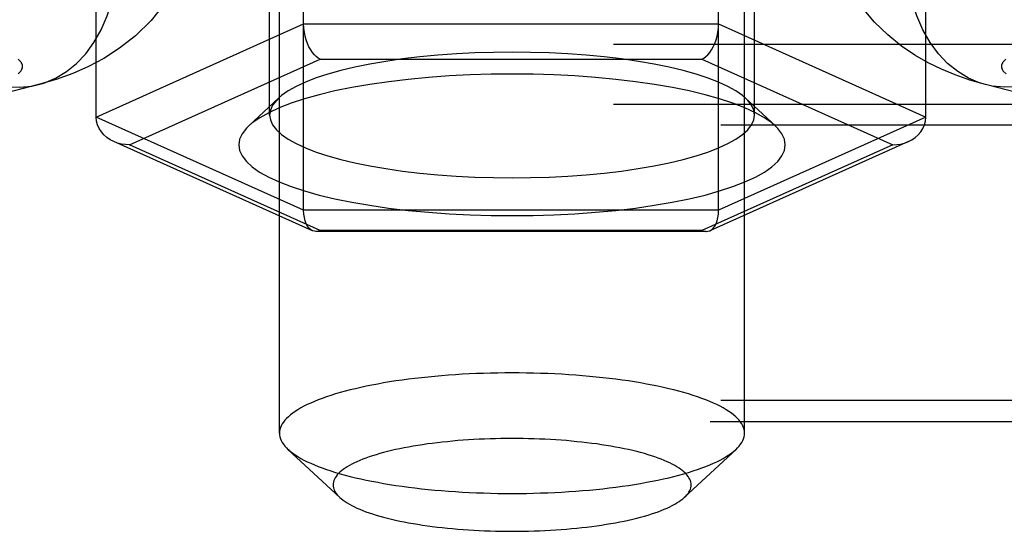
# Model space of a CAD drawing. Header units: inches. Extents: x 0 to 245, y 0 to 158.
# Tile 140 of 159: x 109.666 to 110.937, y 114.052 to 114.711. Entities that reach past the tile are written whole.
import ezdxf

# ---------------------------------------------------------------- set-up
doc = ezdxf.new("R2010")
doc.units = ezdxf.units.IN
doc.header["$LTSCALE"] = 13.466196
doc.header["$MEASUREMENT"] = 0
doc.linetypes.add('HIDDEN', pattern=[0.2, 0.1, -0.1])
doc.layers.add('DEFAULT_2', color=8, linetype='HIDDEN')

msp = doc.modelspace()

# ---------------------------------------------------------------- linework, layer by layer
at = {"layer": 'DEFAULT_2', "color": 8, "linetype": 'HIDDEN'}
for p, q in [((110.0015, 114.1781), (110.0015, 115.2899)), ((110.6015, 114.1781), (110.6015, 115.2899)), ((110.0326, 114.4656), (110.0326, 115.0979)), ((110.5678, 114.4656), (110.5678, 115.0971)), ((109.9887, 114.5882), (109.9887, 115.0409)), ((110.6142, 114.5882), (110.6142, 115.0409)), ((109.765, 114.5855), (109.765, 114.9784)), ((110.8354, 114.5855), (110.8354, 114.9767)), ((109.765, 114.5855), (110.0326, 114.7055)), ((110.0326, 114.7055), (110.5678, 114.7055)), ((110.5678, 114.7055), (110.8354, 114.5855)), ((107.739, 114.6793), (111.8845, 114.6793)), ((109.8079, 114.5497), (110.054, 114.6601)), ((110.054, 114.6601), (110.5464, 114.6601)), ((110.5464, 114.6601), (110.7926, 114.5497)), ((109.6906, 114.6274), (109.4577, 114.5671)), ((111.1453, 114.5671), (110.9123, 114.6274)), ((110.0002, 114.6099), (109.9618, 114.5742)), ((110.6028, 114.6099), (110.6412, 114.5742)), ((107.739, 114.6021), (111.9175, 114.6021)), ((110.0326, 114.4656), (109.765, 114.5855)), ((110.8354, 114.5855), (110.5678, 114.4656)), ((111.9175, 114.5752), (107.739, 114.5752)), ((110.0439, 114.4391), (109.7876, 114.554)), ((110.054, 114.4394), (109.8079, 114.5497)), ((110.7926, 114.5497), (110.5464, 114.4394)), ((110.8128, 114.554), (110.5565, 114.4391)), ((110.5678, 114.4656), (110.0326, 114.4656)), ((110.552, 114.4381), (110.0485, 114.4381)), ((110.5464, 114.4394), (110.054, 114.4394)), ((111.9175, 114.2201), (107.864, 114.2201)), ((107.864, 114.1932), (111.9175, 114.1932)), ((110.0789, 114.0955), (110.0124, 114.1573)), ((110.524, 114.0955), (110.5905, 114.1573))]:
    msp.add_line(p, q, dxfattribs=at)
for points in [[(109.8964, 114.8378), (109.8907, 114.8103), (109.8817, 114.7833), (109.8694, 114.7573), (109.854, 114.7328), (109.8357, 114.7101), (109.8155, 114.6904), (109.7951, 114.6743), (109.7747, 114.6611), (109.755, 114.6506), (109.735, 114.6418), (109.7135, 114.634), (109.6906, 114.6274)], [(110.9123, 114.6274), (110.892, 114.6332), (110.8731, 114.6398), (110.8555, 114.6471), (110.8385, 114.6554), (110.8213, 114.6653), (110.8041, 114.677), (110.7863, 114.6914), (110.7692, 114.708), (110.7536, 114.7265), (110.7397, 114.7466), (110.728, 114.7679), (110.7185, 114.7903), (110.7113, 114.8137), (110.7065, 114.8378)], [(109.6906, 114.6274), (109.6976, 114.6294), (109.7125, 114.6356), (109.7265, 114.6441), (109.7395, 114.6546), (109.7514, 114.6672), (109.7621, 114.6817), (109.7714, 114.698), (109.7793, 114.7158), (109.7857, 114.735), (109.7905, 114.7554), (109.7936, 114.7768)], [(110.9123, 114.6274), (110.9053, 114.6294), (110.8905, 114.6356), (110.8765, 114.6441), (110.8634, 114.6546), (110.8515, 114.6672), (110.8408, 114.6817), (110.8315, 114.698), (110.8236, 114.7158), (110.8172, 114.735), (110.8125, 114.7554), (110.8093, 114.7768)], [(110.054, 114.6601), (110.0515, 114.6615), (110.0489, 114.6634), (110.0464, 114.6659), (110.044, 114.6688), (110.0417, 114.6722), (110.0395, 114.6761), (110.0376, 114.6804), (110.0359, 114.685), (110.0345, 114.6899), (110.0335, 114.695), (110.0329, 114.7002), (110.0326, 114.7055)], [(110.5464, 114.6601), (110.549, 114.6615), (110.5516, 114.6634), (110.5541, 114.6659), (110.5565, 114.6688), (110.5588, 114.6722), (110.561, 114.6761), (110.5629, 114.6804), (110.5646, 114.685), (110.5659, 114.6899), (110.567, 114.695), (110.5676, 114.7002), (110.5678, 114.7055)], [(110.3015, 114.6691), (110.2775, 114.6689), (110.2535, 114.6682), (110.2296, 114.667), (110.2059, 114.6653), (110.1827, 114.6631), (110.1602, 114.6604), (110.1386, 114.6573), (110.118, 114.6537), (110.0987, 114.6498), (110.0806, 114.6455), (110.0639, 114.6408), (110.0487, 114.6359), (110.035, 114.6306), (110.023, 114.625), (110.0126, 114.6192), (110.0041, 114.6133), (110.0002, 114.6099)], [(110.6028, 114.6099), (110.5989, 114.6132), (110.5903, 114.6192), (110.58, 114.625), (110.5679, 114.6306), (110.5543, 114.6358), (110.539, 114.6408), (110.5224, 114.6455), (110.5043, 114.6498), (110.4849, 114.6537), (110.4644, 114.6573), (110.4428, 114.6604), (110.4203, 114.6631), (110.3971, 114.6653), (110.3734, 114.667), (110.3494, 114.6682), (110.3254, 114.6689), (110.3015, 114.6691)], [(109.6642, 114.6603), (109.6678, 114.6566), (109.6696, 114.6527), (109.6696, 114.6488), (109.6678, 114.6449), (109.6642, 114.6411)], [(110.9388, 114.6411), (110.9351, 114.6449), (110.9333, 114.6488), (110.9333, 114.6527), (110.9351, 114.6566), (110.9387, 114.6603)], [(110.3015, 114.641), (110.2744, 114.6407), (110.2475, 114.6399), (110.2205, 114.6385), (110.1938, 114.6366), (110.1676, 114.6341), (110.1423, 114.6311), (110.1179, 114.6276), (110.0947, 114.6236), (110.0729, 114.6192), (110.0525, 114.6143), (110.0337, 114.6091), (110.0165, 114.6035), (110.0011, 114.5975), (109.9875, 114.5912), (109.9759, 114.5847), (109.9662, 114.578), (109.9618, 114.5742)], [(110.6411, 114.5742), (110.6367, 114.578), (110.6271, 114.5847), (110.6155, 114.5912), (110.6019, 114.5975), (110.5864, 114.6034), (110.5693, 114.6091), (110.5505, 114.6143), (110.5301, 114.6192), (110.5083, 114.6236), (110.4851, 114.6276), (110.4607, 114.6311), (110.4354, 114.6341), (110.4092, 114.6366), (110.3825, 114.6385), (110.3555, 114.6399), (110.3285, 114.6407), (110.3015, 114.641)], [(109.6332, 114.6279), (109.6498, 114.6247), (109.6661, 114.624), (109.6821, 114.6255), (109.6906, 114.6274)], [(110.9697, 114.6279), (110.9532, 114.6247), (110.9368, 114.624), (110.9208, 114.6255), (110.9123, 114.6274)], [(110.0002, 114.6099), (109.9974, 114.6071), (109.9926, 114.6009), (109.9897, 114.5946), (109.9887, 114.5882)], [(110.6142, 114.5882), (110.6133, 114.5945), (110.6104, 114.6009), (110.6056, 114.6071), (110.6028, 114.6099)], [(109.7876, 114.554), (109.7831, 114.5563), (109.7788, 114.5592), (109.7749, 114.5626), (109.7716, 114.5665), (109.7688, 114.5708), (109.7668, 114.5754), (109.7655, 114.5804), (109.765, 114.5855)], [(109.9887, 114.5882), (109.9897, 114.5818), (109.9926, 114.5755), (109.9974, 114.5693), (110.0041, 114.5631), (110.0126, 114.5572), (110.0229, 114.5514), (110.035, 114.5458), (110.0487, 114.5405), (110.0639, 114.5355), (110.0806, 114.5309), (110.0986, 114.5266), (110.118, 114.5226), (110.1386, 114.5191), (110.1602, 114.516), (110.1827, 114.5133), (110.2059, 114.5111), (110.2295, 114.5094), (110.2535, 114.5082), (110.2775, 114.5075), (110.3015, 114.5072)], [(110.3015, 114.5072), (110.3254, 114.5075), (110.3494, 114.5082), (110.3733, 114.5094), (110.397, 114.5111), (110.4202, 114.5133), (110.4427, 114.516), (110.4643, 114.5191), (110.4849, 114.5226), (110.5042, 114.5266), (110.5223, 114.5309), (110.539, 114.5355), (110.5542, 114.5405), (110.5679, 114.5458), (110.58, 114.5514), (110.5903, 114.5571), (110.5988, 114.5631), (110.6055, 114.5692), (110.6103, 114.5755), (110.6132, 114.5818), (110.6142, 114.5882)], [(110.8128, 114.554), (110.8174, 114.5563), (110.8217, 114.5592), (110.8255, 114.5626), (110.8289, 114.5665), (110.8316, 114.5708), (110.8337, 114.5754), (110.835, 114.5804), (110.8354, 114.5855)], [(109.9618, 114.5742), (109.9587, 114.5711), (109.9532, 114.564), (109.95, 114.5569), (109.9489, 114.5497), (109.95, 114.5426), (109.9532, 114.5354), (109.9587, 114.5284), (109.9662, 114.5215), (109.9758, 114.5147), (109.9875, 114.5082), (110.0011, 114.5019), (110.0165, 114.496), (110.0336, 114.4904), (110.0525, 114.4851), (110.0728, 114.4803), (110.0946, 114.4758), (110.1178, 114.4718), (110.1422, 114.4683), (110.1676, 114.4653), (110.1937, 114.4628), (110.2204, 114.4609), (110.2474, 114.4595), (110.2744, 114.4587), (110.3015, 114.4585)], [(110.3015, 114.4585), (110.3285, 114.4587), (110.3555, 114.4595), (110.3825, 114.4609), (110.4092, 114.4628), (110.4353, 114.4653), (110.4607, 114.4683), (110.485, 114.4718), (110.5082, 114.4758), (110.5301, 114.4802), (110.5504, 114.4851), (110.5692, 114.4904), (110.5864, 114.496), (110.6018, 114.5019), (110.6154, 114.5082), (110.6271, 114.5147), (110.6367, 114.5215), (110.6443, 114.5284), (110.6497, 114.5354), (110.6529, 114.5425), (110.654, 114.5497), (110.653, 114.5569), (110.6497, 114.564), (110.6443, 114.571), (110.6411, 114.5742)], [(109.8079, 114.5497), (109.8027, 114.55), (109.7976, 114.5508), (109.7926, 114.5521), (109.7876, 114.554)], [(110.7926, 114.5497), (110.7978, 114.55), (110.8029, 114.5508), (110.8079, 114.5521), (110.8128, 114.554)], [(110.0439, 114.4391), (110.0417, 114.4404), (110.0395, 114.4423), (110.0376, 114.4449), (110.0359, 114.448), (110.0345, 114.4517), (110.0335, 114.4559), (110.0329, 114.4605), (110.0326, 114.4656)], [(110.5565, 114.4391), (110.5588, 114.4404), (110.561, 114.4423), (110.5629, 114.4449), (110.5646, 114.448), (110.5659, 114.4517), (110.567, 114.4559), (110.5676, 114.4605), (110.5678, 114.4656)], [(110.0485, 114.4381), (110.0464, 114.4383), (110.0439, 114.4391)], [(110.054, 114.4394), (110.0515, 114.4385), (110.0489, 114.4381), (110.0485, 114.4381)], [(110.5464, 114.4394), (110.549, 114.4385), (110.5516, 114.4381), (110.552, 114.4381)], [(110.552, 114.4381), (110.5541, 114.4383), (110.5565, 114.4391)], [(110.3015, 114.2558), (110.2922, 114.2558), (110.283, 114.2556), (110.2738, 114.2555), (110.2646, 114.2552), (110.2554, 114.2549), (110.2463, 114.2545), (110.2373, 114.254), (110.2283, 114.2534), (110.2194, 114.2528), (110.2105, 114.2521), (110.2018, 114.2514), (110.1931, 114.2505), (110.1845, 114.2496), (110.1761, 114.2487), (110.1677, 114.2476), (110.1595, 114.2465), (110.1515, 114.2454), (110.1435, 114.2442), (110.1358, 114.2429), (110.1281, 114.2415), (110.1207, 114.2401), (110.1134, 114.2386), (110.1063, 114.2371), (110.0994, 114.2355), (110.0926, 114.2339), (110.0861, 114.2322), (110.0798, 114.2305), (110.0736, 114.2287), (110.0677, 114.2268), (110.0621, 114.2249), (110.0566, 114.223), (110.0514, 114.221), (110.0464, 114.219), (110.0417, 114.217), (110.0372, 114.2149), (110.0329, 114.2128), (110.0289, 114.2106), (110.0252, 114.2084), (110.0217, 114.2062), (110.0185, 114.2039), (110.0156, 114.2017), (110.0129, 114.1994), (110.0105, 114.1971), (110.0084, 114.1948), (110.0066, 114.1924), (110.005, 114.1901), (110.0037, 114.1877), (110.0027, 114.1853), (110.002, 114.1829), (110.0016, 114.1805), (110.0015, 114.1781)], [(110.6015, 114.1781), (110.6013, 114.1805), (110.6009, 114.1829), (110.6002, 114.1853), (110.5992, 114.1877), (110.5979, 114.1901), (110.5964, 114.1924), (110.5945, 114.1948), (110.5924, 114.1971), (110.59, 114.1994), (110.5873, 114.2017), (110.5844, 114.2039), (110.5812, 114.2062), (110.5777, 114.2084), (110.574, 114.2106), (110.57, 114.2128), (110.5658, 114.2149), (110.5613, 114.217), (110.5565, 114.219), (110.5515, 114.221), (110.5463, 114.223), (110.5409, 114.2249), (110.5352, 114.2268), (110.5293, 114.2287), (110.5232, 114.2305), (110.5168, 114.2322), (110.5103, 114.2339), (110.5036, 114.2355), (110.4967, 114.2371), (110.4895, 114.2386), (110.4823, 114.2401), (110.4748, 114.2415), (110.4672, 114.2429), (110.4594, 114.2442), (110.4515, 114.2454), (110.4434, 114.2465), (110.4352, 114.2476), (110.4269, 114.2487), (110.4184, 114.2496), (110.4098, 114.2505), (110.4012, 114.2514), (110.3924, 114.2521), (110.3836, 114.2528), (110.3746, 114.2534), (110.3656, 114.254), (110.3566, 114.2545), (110.3475, 114.2549), (110.3383, 114.2552), (110.3291, 114.2555), (110.3199, 114.2556), (110.3107, 114.2558), (110.3015, 114.2558)], [(110.0015, 114.1781), (110.0016, 114.1758), (110.002, 114.1734), (110.0027, 114.171), (110.0037, 114.1686), (110.005, 114.1662), (110.0066, 114.1639), (110.0084, 114.1615), (110.0105, 114.1592), (110.0124, 114.1573)], [(110.5905, 114.1573), (110.5924, 114.1592), (110.5945, 114.1615), (110.5964, 114.1639), (110.5979, 114.1662), (110.5992, 114.1686), (110.6002, 114.171), (110.6009, 114.1734), (110.6013, 114.1758), (110.6015, 114.1781)], [(110.3015, 114.1713), (110.2943, 114.1713), (110.2872, 114.1712), (110.2802, 114.171), (110.2731, 114.1708), (110.266, 114.1706), (110.259, 114.1703), (110.252, 114.1699), (110.2451, 114.1695), (110.2382, 114.169), (110.2314, 114.1685), (110.2247, 114.1679), (110.218, 114.1672), (110.2114, 114.1666), (110.2049, 114.1658), (110.1985, 114.165), (110.1922, 114.1642), (110.186, 114.1633), (110.1799, 114.1623), (110.1739, 114.1613), (110.168, 114.1603), (110.1623, 114.1592), (110.1566, 114.1581), (110.1512, 114.1569), (110.1458, 114.1557), (110.1407, 114.1544), (110.1356, 114.1531), (110.1308, 114.1518), (110.126, 114.1504), (110.1215, 114.149), (110.1171, 114.1475), (110.1129, 114.146), (110.1089, 114.1445), (110.1051, 114.143), (110.1014, 114.1414), (110.098, 114.1398), (110.0947, 114.1381), (110.0916, 114.1365), (110.0887, 114.1348), (110.0861, 114.1331), (110.0836, 114.1314), (110.0813, 114.1296), (110.0793, 114.1279), (110.0774, 114.1261), (110.0758, 114.1243), (110.0744, 114.1225), (110.0732, 114.1207), (110.0722, 114.1188), (110.0715, 114.117), (110.0709, 114.1152), (110.0706, 114.1133), (110.0705, 114.1115), (110.0706, 114.1097), (110.0709, 114.1078), (110.0715, 114.106), (110.0722, 114.1041), (110.0732, 114.1023), (110.0744, 114.1005), (110.0758, 114.0987), (110.0774, 114.0969), (110.0789, 114.0955)], [(110.524, 114.0955), (110.5255, 114.0969), (110.5271, 114.0987), (110.5285, 114.1005), (110.5297, 114.1023), (110.5307, 114.1041), (110.5315, 114.106), (110.532, 114.1078), (110.5324, 114.1097), (110.5325, 114.1115), (110.5324, 114.1133), (110.532, 114.1152), (110.5315, 114.117), (110.5307, 114.1188), (110.5297, 114.1207), (110.5285, 114.1225), (110.5271, 114.1243), (110.5255, 114.1261), (110.5236, 114.1279), (110.5216, 114.1296), (110.5193, 114.1314), (110.5169, 114.1331), (110.5142, 114.1348), (110.5113, 114.1365), (110.5082, 114.1381), (110.505, 114.1398), (110.5015, 114.1414), (110.4979, 114.143), (110.494, 114.1445), (110.49, 114.146), (110.4858, 114.1475), (110.4814, 114.149), (110.4769, 114.1504), (110.4722, 114.1518), (110.4673, 114.1531), (110.4623, 114.1544), (110.4571, 114.1557), (110.4518, 114.1569), (110.4463, 114.1581), (110.4407, 114.1592), (110.4349, 114.1603), (110.4291, 114.1613), (110.4231, 114.1623), (110.417, 114.1633), (110.4107, 114.1642), (110.4044, 114.165), (110.398, 114.1658), (110.3915, 114.1666), (110.3849, 114.1672), (110.3782, 114.1679), (110.3715, 114.1685), (110.3647, 114.169), (110.3578, 114.1695), (110.3509, 114.1699), (110.3439, 114.1703), (110.3369, 114.1706), (110.3299, 114.1708), (110.3228, 114.171), (110.3157, 114.1712), (110.3086, 114.1713), (110.3015, 114.1713)], [(110.0124, 114.1573), (110.0129, 114.1569), (110.0156, 114.1546), (110.0185, 114.1523), (110.0217, 114.1501), (110.0252, 114.1479), (110.0289, 114.1457), (110.0329, 114.1435), (110.0372, 114.1414), (110.0417, 114.1393), (110.0464, 114.1373), (110.0514, 114.1353), (110.0566, 114.1333), (110.0621, 114.1313), (110.0677, 114.1295), (110.0736, 114.1276), (110.0798, 114.1258), (110.0861, 114.1241), (110.0926, 114.1224), (110.0994, 114.1208), (110.1063, 114.1192), (110.1134, 114.1176), (110.1207, 114.1162), (110.1281, 114.1148), (110.1358, 114.1134), (110.1435, 114.1121), (110.1515, 114.1109), (110.1595, 114.1097), (110.1677, 114.1086), (110.1761, 114.1076), (110.1845, 114.1066), (110.1931, 114.1057), (110.2018, 114.1049), (110.2105, 114.1041), (110.2194, 114.1035), (110.2283, 114.1028), (110.2373, 114.1023), (110.2463, 114.1018), (110.2554, 114.1014), (110.2646, 114.1011), (110.2738, 114.1008), (110.283, 114.1006), (110.2922, 114.1005), (110.3015, 114.1005)], [(110.3015, 114.1005), (110.3107, 114.1005), (110.3199, 114.1006), (110.3291, 114.1008), (110.3383, 114.1011), (110.3475, 114.1014), (110.3566, 114.1018), (110.3656, 114.1023), (110.3746, 114.1028), (110.3836, 114.1035), (110.3924, 114.1041), (110.4012, 114.1049), (110.4098, 114.1057), (110.4184, 114.1066), (110.4269, 114.1076), (110.4352, 114.1086), (110.4434, 114.1097), (110.4515, 114.1109), (110.4594, 114.1121), (110.4672, 114.1134), (110.4748, 114.1148), (110.4823, 114.1162), (110.4895, 114.1176), (110.4967, 114.1192), (110.5036, 114.1208), (110.5103, 114.1224), (110.5168, 114.1241), (110.5232, 114.1258), (110.5293, 114.1276), (110.5352, 114.1295), (110.5409, 114.1313), (110.5463, 114.1333), (110.5515, 114.1353), (110.5565, 114.1373), (110.5613, 114.1393), (110.5658, 114.1414), (110.57, 114.1435), (110.574, 114.1457), (110.5777, 114.1479), (110.5812, 114.1501), (110.5844, 114.1523), (110.5873, 114.1546), (110.59, 114.1569), (110.5905, 114.1573)], [(110.0789, 114.0955), (110.0793, 114.0951), (110.0813, 114.0934), (110.0836, 114.0916), (110.0861, 114.0899), (110.0887, 114.0882), (110.0916, 114.0865), (110.0947, 114.0848), (110.098, 114.0832), (110.1014, 114.0816), (110.1051, 114.08), (110.1089, 114.0785), (110.1129, 114.0769), (110.1171, 114.0755), (110.1215, 114.074), (110.126, 114.0726), (110.1308, 114.0712), (110.1356, 114.0699), (110.1407, 114.0686), (110.1458, 114.0673), (110.1512, 114.0661), (110.1566, 114.0649), (110.1623, 114.0638), (110.168, 114.0627), (110.1739, 114.0617), (110.1799, 114.0607), (110.186, 114.0597), (110.1922, 114.0588), (110.1985, 114.058), (110.2049, 114.0572), (110.2114, 114.0564), (110.218, 114.0557), (110.2247, 114.0551), (110.2314, 114.0545), (110.2382, 114.054), (110.2451, 114.0535), (110.252, 114.0531), (110.259, 114.0527), (110.266, 114.0524), (110.2731, 114.0522), (110.2802, 114.052), (110.2872, 114.0518), (110.2943, 114.0517), (110.3015, 114.0517)], [(110.3015, 114.0517), (110.3086, 114.0517), (110.3157, 114.0518), (110.3228, 114.052), (110.3299, 114.0522), (110.3369, 114.0524), (110.3439, 114.0527), (110.3509, 114.0531), (110.3578, 114.0535), (110.3647, 114.054), (110.3715, 114.0545), (110.3782, 114.0551), (110.3849, 114.0557), (110.3915, 114.0564), (110.398, 114.0572), (110.4044, 114.058), (110.4107, 114.0588), (110.417, 114.0597), (110.4231, 114.0607), (110.4291, 114.0617), (110.4349, 114.0627), (110.4407, 114.0638), (110.4463, 114.0649), (110.4518, 114.0661), (110.4571, 114.0673), (110.4623, 114.0686), (110.4673, 114.0699), (110.4722, 114.0712), (110.4769, 114.0726), (110.4814, 114.074), (110.4858, 114.0755), (110.49, 114.0769), (110.494, 114.0785), (110.4979, 114.08), (110.5015, 114.0816), (110.505, 114.0832), (110.5082, 114.0848), (110.5113, 114.0865), (110.5142, 114.0882), (110.5169, 114.0899), (110.5193, 114.0916), (110.5216, 114.0934), (110.5236, 114.0951), (110.524, 114.0955)]]:
    msp.add_lwpolyline(points, dxfattribs=at)

doc.saveas('drawing.dxf')
